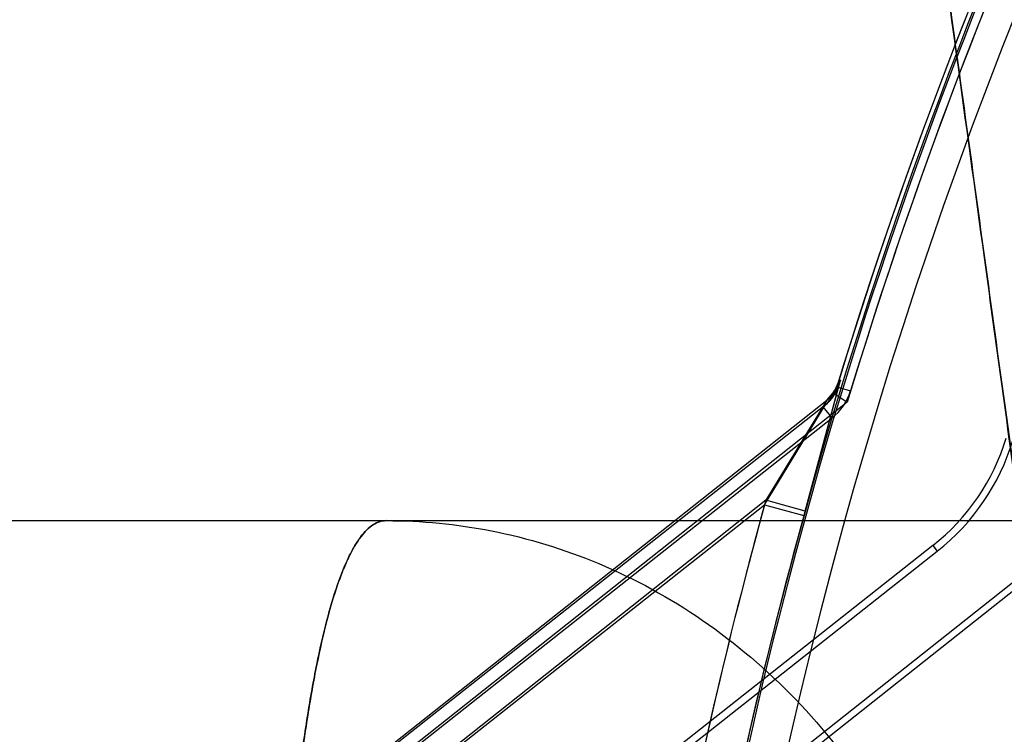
# Model space of a CAD drawing. Header units: millimetres. Extents: x 0 to 297, y 0 to 210.
# Tile 182 of 256: x 55.9242 to 56.009, y 160.1041 to 160.1656. Entities that reach past the tile are written whole.
import ezdxf

# ---------------------------------------------------------------- set-up
doc = ezdxf.new("R2010")
doc.units = ezdxf.units.MM
doc.header["$LTSCALE"] = 16.335
doc.layers.get('0').update_dxf_attribs({"linetype": 'CONTINUOUS'})
for name, color, linetype in [('AXES_REF', 7, 'CONTINUOUS'), ('INTFCLR_1', 7, 'CONTINUOUS'), ('INTFCLR_144815', 7, 'CONTINUOUS'), ('INTFCLR_72935', 7, 'CONTINUOUS')]:
    doc.layers.add(name, color=color, linetype=linetype)

msp = doc.modelspace()

# ---------------------------------------------------------------- linework, layer by layer
at = {"color": 7, "linetype": 'Continuous'}
for radius in [6.787079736, 6.7865, 6.743039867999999]:
    msp.add_circle((57.4637306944, 154.7114647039), radius, dxfattribs=at)
msp.add_arc((57.4637306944, 154.7114647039), 6.72, 278.2771290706, 261.7228709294, dxfattribs=at)
at = {"layer": 'AXES_REF', "color": 9, "linetype": 'Continuous'}
msp.add_circle((57.4637306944, 154.7114647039), 6.191158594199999, dxfattribs=at)
at = {"layer": 'INTFCLR_1', "color": 9, "linetype": 'Continuous'}
for p, q in [((55.9947148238, 160.1341387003), (55.99168779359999, 160.1229035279)), ((55.99453838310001, 160.1339994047), (55.9957189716, 160.1336392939)), ((55.9935373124, 160.1324139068), (55.9144723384, 160.0699941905)), ((55.9883165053, 160.1238329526), (55.9935373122, 160.132413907)), ((55.9941242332, 160.1313046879), (55.9933594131, 160.13227346)), ((55.9166410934, 160.0672471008), (55.988316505, 160.1238329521)), ((55.988316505, 160.123832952), (55.99168779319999, 160.1229035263)), ((56.0027992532, 160.1203163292), (56.0031787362, 160.1198356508))]:
    msp.add_line(p, q, dxfattribs=at)
at = {"layer": 'INTFCLR_1', "color": 6, "linetype": 'Continuous'}
for p, q in [((55.9945383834, 160.1339994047), (55.9947148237, 160.1341387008)), ((55.9241670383, 160.0760753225), (55.9941242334, 160.1313046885)), ((56.0027992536, 160.1203163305), (55.9290296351, 160.0620771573)), ((55.9296148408, 160.0617588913), (56.0031787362, 160.1198356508))]:
    msp.add_line(p, q, dxfattribs=at)
for centre, radius, start, end in [((56.3995349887, 160.0104647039), 0.423418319, 129.3396668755, 163.0369045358), ((56.3995349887, 160.0104647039), 0.4221840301, 129.3995061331, 163.0369045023), ((56.3995349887, 160.0104647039), 0.4195535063, 137.2913519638, 169.1014109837), ((55.9911906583, 160.1350205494), 0.0035, 308.2901632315, 343.0369077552), ((55.9911906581, 160.1350205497), 0.0047342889, 308.2901698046, 343.0369062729), ((55.9911906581, 160.1350205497), 0.0187342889, 308.2901664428, 343.0369006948), ((55.9911906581, 160.1350205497), 0.0193467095, 308.2901633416, 343.0369046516)]:
    msp.add_arc(centre, radius, start, end, dxfattribs=at)
at = {"layer": 'INTFCLR_1', "color": 9, "linetype": 'Continuous'}
for radius, start, end in [(0.4230504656, 136.3898582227, 175.7650415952), (0.4265594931, 164.5870752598, 175.7650421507)]:
    msp.add_arc((56.3995349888, 160.0104647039), radius, start, end, dxfattribs=at)
msp.add_open_spline([(55.9935373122, 160.132413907), (55.9940836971, 160.1328452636), (55.9945120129, 160.1334727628), (55.9947148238, 160.1341387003)], degree=3, dxfattribs=at)
at = {"layer": 'INTFCLR_144815', "color": 9, "linetype": 'Continuous'}
msp.add_line((55.923408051, 160.1224647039), (56.1458795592, 160.1224647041), dxfattribs=at)
at = {"layer": 'INTFCLR_144815', "color": 7, "linetype": 'Continuous'}
for points, knots in [([(55.95772029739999, 160.5483959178), (55.9573655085, 160.5484029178), (55.957246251, 160.5472639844), (55.9571322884, 160.5463002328), (55.9571030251, 160.5450415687), (55.9571032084, 160.5438481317), (55.9571286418, 160.5426017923), (55.9571717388, 160.5413239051), (55.9572379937, 160.5398405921), (55.9573150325, 160.538426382), (55.9573992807, 160.5370496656), (55.9574763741, 160.5358804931), (55.957562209, 160.5346558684), (55.9576571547, 160.5333681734), (55.9577697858, 160.531911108), (55.9579036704, 160.5302555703), (55.9580549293, 160.5284625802), (55.95822558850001, 160.5265130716), (55.9584182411, 160.5243850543), (55.95863446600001, 160.5220717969), (55.958877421, 160.5195455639), (55.9591535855, 160.5167482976), (55.9594666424, 160.5136573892), (55.9598153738, 160.5102939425), (55.9602052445, 160.5066124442), (55.96065810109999, 160.5024222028), (55.9611600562, 160.4978693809), (55.9617188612, 160.4928902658), (55.9623454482, 160.4873972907), (55.9630748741, 160.4811053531), (55.9638979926, 160.4741149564), (55.9648354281, 160.466266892), (55.9658977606, 160.457494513), (55.9671266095, 160.4474802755), (55.9685228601, 160.4362425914), (55.9701175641, 160.4235568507), (55.9719270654, 160.4093185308), (55.9739278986, 160.3937335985), (55.9761182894, 160.3768264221), (55.9784603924, 160.3588946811), (55.9809724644, 160.3398015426), (55.98361677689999, 160.3198341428), (55.9863864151, 160.2990423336), (55.9892642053, 160.2775508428), (55.9922715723, 160.2551967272), (55.9954282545, 160.2318334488), (55.9987127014, 160.2076214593), (56.00208088, 160.1828830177), (56.0055194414, 160.1577114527), (56.0090579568, 160.1318878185), (56.01274906, 160.1050290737), (56.0152658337, 160.0867667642), (56.016556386, 160.0774146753)], [0, 0, 0, 0, 0.002241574, 0.0047132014, 0.0072224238, 0.0098766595, 0.0123398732, 0.0150736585, 0.0179599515, 0.0217167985, 0.0240207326, 0.0266725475, 0.029118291, 0.0317754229, 0.0348287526, 0.0383497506, 0.0422672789, 0.04619496, 0.0507115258, 0.0557645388, 0.0608710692, 0.06674290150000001, 0.0735202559, 0.0804956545, 0.0881030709, 0.09690564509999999, 0.1071187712, 0.1170366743, 0.1285552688, 0.1420419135, 0.1570478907, 0.1730174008, 0.1919691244, 0.2128662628, 0.236750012, 0.2635013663, 0.293630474, 0.3274143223, 0.3627565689, 0.4013226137, 0.4416480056, 0.4844039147, 0.5285543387, 0.5741462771, 0.6213734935, 0.6710334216, 0.7230689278, 0.7757171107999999, 0.8287434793, 0.8835499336, 0.9403646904, 1, 1, 1, 1]), ([(56.0165563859, 160.077414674), (56.01538049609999, 160.0859329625), (56.0131758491, 160.1019304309), (56.0100717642, 160.124500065), (56.0073436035, 160.1443831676), (56.0049316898, 160.1619992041), (56.0027838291, 160.1777188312), (56.000867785, 160.1917688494), (55.9991362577, 160.2044882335), (55.9975513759, 160.2161509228), (55.9961047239, 160.2268155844), (55.9948041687, 160.2364196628), (55.9936540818, 160.2449259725), (55.99262869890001, 160.252520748), (55.9917134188, 160.2593092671), (55.99089929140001, 160.2653559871), (55.9901734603, 160.2707534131), (55.9895220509, 160.2756027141), (55.9889414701, 160.2799290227), (55.9884137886, 160.2838646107), (55.9879427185, 160.287380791), (55.9875213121, 160.2905285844), (55.9871395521, 160.2933820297), (55.9867931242, 160.295972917), (55.9864770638, 160.2983380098), (55.9861921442, 160.3004710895), (55.9859313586, 160.3024243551), (55.9856924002, 160.304214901), (55.9854741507, 160.3058508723), (55.985266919, 160.3074047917), (55.9850731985, 160.3088579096), (55.98483440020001, 160.3106497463), (55.9846653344, 160.3119188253), (55.9845494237, 160.3127894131)], [0, 0, 0, 0, 0.1086009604, 0.2039477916, 0.2877238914, 0.3620651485, 0.4285031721, 0.4880977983, 0.5411506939, 0.5906228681, 0.6367442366, 0.6770723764, 0.71302358, 0.7451511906, 0.7738599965, 0.7995341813, 0.8222066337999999, 0.8426397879, 0.8613279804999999, 0.8773350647, 0.892788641, 0.9061319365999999, 0.9174444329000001, 0.9291470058, 0.9391444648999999, 0.9475796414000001, 0.9563257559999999, 0.9640319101, 0.9703936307, 0.9771701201, 0.9838307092, 0.9889079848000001, 1, 1, 1, 1])]:
    msp.add_open_spline(points, degree=3, knots=knots, dxfattribs=at)
at = {"layer": 'INTFCLR_144815', "color": 9, "linetype": 'Continuous'}
for points, knots in [([(55.9557368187, 160.1224647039), (55.9553504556, 160.1224647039), (55.95447041, 160.122150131), (55.9534023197, 160.1209967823), (55.9526239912, 160.1196309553), (55.9520033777, 160.1182251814), (55.9513226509, 160.1163960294), (55.950531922, 160.113678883), (55.9496861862, 160.1099116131), (55.9490582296, 160.1063548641), (55.9486486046, 160.1036219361), (55.948414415, 160.1019201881), (55.9480550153, 160.0991487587), (55.94756705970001, 160.0947392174), (55.9470267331, 160.0885244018), (55.94669812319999, 160.0836136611), (55.9465045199, 160.0801732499), (55.94637895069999, 160.0777564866), (55.9461803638, 160.0734088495), (55.9459650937, 160.0670454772), (55.9458368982, 160.0605617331), (55.9457835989, 160.0552327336), (55.9457641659, 160.0497566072), (55.9457888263, 160.0456247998), (55.9458223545, 160.0428609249)], [0, 0, 0, 0, 0.0141696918, 0.0322450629, 0.0566277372, 0.0716000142, 0.0885734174, 0.1281693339, 0.1752635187, 0.23012205, 0.2605881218, 0.2766094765, 0.2931202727, 0.3630793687, 0.4392923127, 0.5218901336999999, 0.54356936, 0.5656673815, 0.6106430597, 0.703181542, 0.7991653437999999, 0.8484703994, 0.8986287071, 1, 1, 1, 1]), ([(55.9458223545, 160.0428609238), (55.94578907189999, 160.0456041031), (55.94575645, 160.051031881), (55.9458086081, 160.0590856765), (55.9459375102, 160.065682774), (55.9460936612, 160.0708471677), (55.9462796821, 160.075781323), (55.94656990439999, 160.0816791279), (55.9469501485, 160.0873928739), (55.9473059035, 160.0917364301), (55.9476767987, 160.0957270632), (55.9481863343, 160.1003400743), (55.9487927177, 160.104691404), (55.9493251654, 160.1078667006), (55.9498463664, 160.1106235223), (55.9505241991, 160.1136504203), (55.9514296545, 160.1167622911), (55.9522715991, 160.1189154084), (55.9529942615, 160.1202817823), (55.9536414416, 160.1212541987), (55.9544671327, 160.1221489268), (55.9553501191, 160.1224647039), (55.9557368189, 160.1224647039)], [0, 0, 0, 0, 0.1006106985, 0.199055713, 0.2953636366, 0.342590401, 0.3885395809, 0.4764458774, 0.5591383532, 0.5985355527, 0.6362718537, 0.7061191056, 0.7687234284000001, 0.7973639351, 0.8241873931, 0.8716144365, 0.9110602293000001, 0.9429569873, 0.9561975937, 0.9676399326, 0.9858181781, 1, 1, 1, 1]), ([(55.9557368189, 160.1224647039), (55.958767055, 160.1224647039), (55.96503327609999, 160.1218526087), (55.9743081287, 160.1190159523), (55.9832409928, 160.1141200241), (55.99126257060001, 160.1072847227), (55.9978813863, 160.0988651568), (56.0027690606, 160.0893883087), (56.0058081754, 160.0794553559), (56.0066830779, 160.0726997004), (56.0068413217, 160.0693955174)], [0, 0, 0, 0, 0.1120066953, 0.2310131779, 0.3561439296, 0.4858595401, 0.6179059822, 0.7494999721, 0.8777274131, 1, 1, 1, 1])]:
    msp.add_open_spline(points, degree=3, knots=knots, dxfattribs=at)
at = {"layer": 'INTFCLR_72935', "color": 9, "linetype": 'Continuous'}
for p, q in [((55.99179547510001, 160.1232933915), (55.99484603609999, 160.1345673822)), ((55.9143329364, 160.0699936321), (55.9936742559, 160.1328498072)), ((55.9936742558, 160.1328498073), (55.98842507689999, 160.1242260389)), ((55.98842507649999, 160.1242260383), (55.91650633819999, 160.0672502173)), ((55.99179547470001, 160.12329339), (55.9884250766, 160.1242260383))]:
    msp.add_line(p, q, dxfattribs=at)
at = {"layer": 'INTFCLR_72935', "color": 6, "linetype": 'Continuous'}
for p, q in [((55.99484603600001, 160.1345673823), (55.9946691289, 160.1344272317)), ((55.9936742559, 160.1328498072), (55.994352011, 160.1333867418)), ((55.9943520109, 160.1333867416), (55.9954213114, 160.1326591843)), ((55.9954213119, 160.132659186), (55.92209764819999, 160.0745703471)), ((55.962344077, 160.0796631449), (56.013690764, 160.1203412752)), ((56.0142257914, 160.11998382), (55.9627575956, 160.0792094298))]:
    msp.add_line(p, q, dxfattribs=at)
for centre, radius, start, end in [((56.3995349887, 160.0104647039), 0.423418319, 129.3396669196, 163.123559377), ((56.3995349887, 160.0104647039), 0.4221840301, 129.3995061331, 163.1759166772), ((56.3995349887, 160.0104647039), 0.4228972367, 136.3700789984, 170.0609962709), ((55.9913224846, 160.1354519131), 0.0035, 308.3871445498, 342.9763708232)]:
    msp.add_arc(centre, radius, start, end, dxfattribs=at)
at = {"layer": 'INTFCLR_72935', "color": 9, "linetype": 'Continuous'}
for centre, radius, start, end in [((56.3995349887, 160.0104647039), 0.426559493, 164.5322986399, 175.7650421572), ((56.399534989, 160.0104647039), 0.423062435, 164.5322980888, 175.7650415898)]:
    msp.add_arc(centre, radius, start, end, dxfattribs=at)
msp.add_open_spline([(55.99484603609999, 160.1345673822), (55.9946434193, 160.1339045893), (55.9942175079, 160.1332801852), (55.9936742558, 160.1328498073)], degree=3, dxfattribs=at)

doc.saveas('drawing.dxf')
